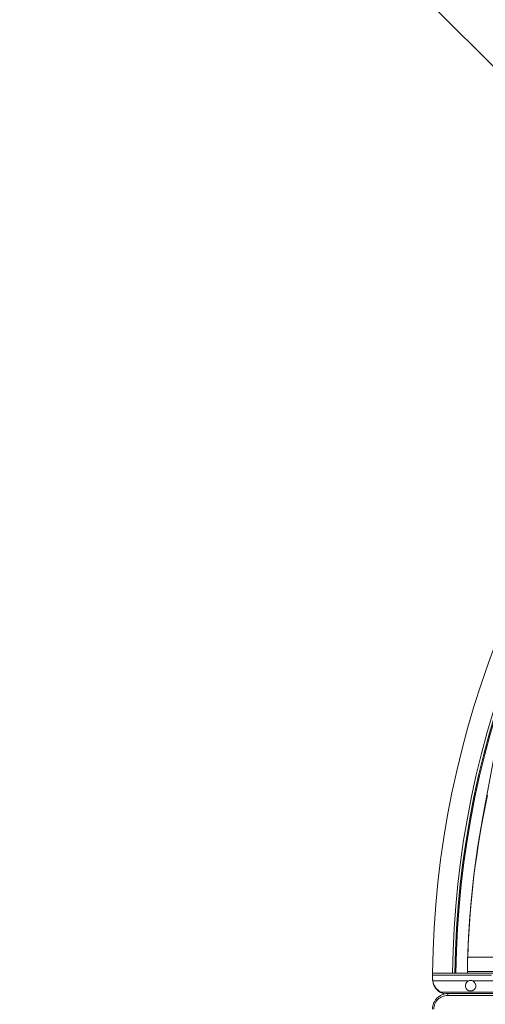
# Model space of a CAD drawing. Header units: millimetres. Extents: x 0 to 420, y 0 to 297.
# Tile 2 of 131: x 109 to 131, y 69 to 116. Entities that reach past the tile are written whole.
import ezdxf

# ---------------------------------------------------------------- set-up
doc = ezdxf.new("R2010")
doc.units = ezdxf.units.MM
doc.layers.add('0COTES', color=5, linetype='Continuous')
doc.styles.add('SLDTEXTSTYLE0', font='TXT', dxfattribs={"width": 0.75})
doc.dimstyles.new('SLDDIMSTYLE1', dxfattribs={"dimtxt": 3.5, "dimasz": 3.302, "dimexe": 0, "dimexo": 0.0625, "dimgap": 0.875, "dimtad": 1, "dimdec": 0, "dimlfac": 20, "dimrnd": 1e-09, "dimzin": 12, "dimdsep": 46, "dimtxsty": 'SLDTEXTSTYLE0', "dimsah": 1, "dimcen": 0, "dimadec": 0, "dimazin": 3, "dimtfac": 1, "dimtdec": 0, "dimtofl": 0, "dimtmove": 0, "dimatfit": 3, "dimfxl": 0, "dimfrac": 2, "dimtolj": 1, "dimtzin": 12, "dimarcsym": 0})

# ---------------------------------------------------------------- blocks, each defined once
blk = doc.blocks.new('_D_5')
at = {"layer": '0COTES'}
for q in [(109.054, 136.014), (174.319, 70.749)]:
    blk.add_line((142.466, 102.602), q, dxfattribs=at)
blk.add_arc((174.319, 70.749), 45.046, 135.6187, 136.2717, dxfattribs=at)
blk.add_solid([(142.466, 102.602), (140.491, 105.296), (139.772, 104.577)], dxfattribs=at)
at = {"layer": '0COTES', "insert": (112.243, 139.203), "char_height": 3.5, "attachment_point": 1, "rotation": 315, "style": 'SLDTEXTSTYLE0'}
blk.add_mtext('R901', dxfattribs=at)

msp = doc.modelspace()

# ---------------------------------------------------------------- linework, layer by layer
at = {"color": 7, "linetype": 'Continuous', "lineweight": 18}
for p, q in [((131.482, 80.698), (130.979, 78.004)), ((155.445, 71.342), (130.245, 71.338)), ((130.245, 71.338), (130.245, 70.663)), ((130.262, 71.338), (155.412, 71.342)), ((128.587, 70.574), (128.595, 70.574)), ((128.587, 70.574), (128.587, 70.324)), ((128.595, 70.588), (128.595, 70.488)), ((130.245, 70.588), (128.595, 70.588)), ((129.647, 70.599), (129.696, 70.599)), ((129.695, 70.588), (130.245, 70.588)), ((130.126, 70.588), (130.126, 70.588)), ((155.445, 70.667), (130.245, 70.663)), ((155.445, 70.592), (130.245, 70.588)), ((130.245, 70.588), (130.995, 70.588)), ((128.595, 70.488), (131.395, 70.489)), ((128.595, 70.488), (128.595, 70.338)), ((128.609, 70.199), (128.597, 70.199)), ((130.286, 70.213), (128.606, 70.213)), ((157.785, 70.217), (130.504, 70.213)), ((128.963, 69.674), (128.998, 69.674)), ((134.996, 69.689), (128.971, 69.688)), ((129.299, 69.524), (129.337, 69.624)), ((129.337, 69.624), (157.037, 69.624)), ((157.074, 69.524), (129.299, 69.524))]:
    msp.add_line(p, q, dxfattribs=at)
for centre, radius, start, end in [((173.63, 70.06), 45.046, 135.6531, 179.3469), ((173.63, 70.06), 44.096, 135.6671, 179.3139), ((173.688, 70.037), 44.044, 135.7317, 179.2683), ((173.736, 70.029), 44.044, 135.7355, 179.2722), ((173.734, 69.96), 43.494, 167.9733, 178.1842), ((173.736, 70.029), 43.494, 169.4349, 179.2629), ((129.337, 70.324), 0.75, 180, 189.5941), ((129.345, 70.338), 0.75, 180.0077, 189.6018), ((129.337, 70.324), 0.75, 189.5941, 240.0736), ((129.345, 70.338), 0.75, 189.6018, 240.0812), ((130.395, 69.988), 0.25, 115.8496, 64.1658), ((130.395, 69.988), 0.25, 64.1658, 115.8496), ((129.337, 70.324), 0.75, 240.0736, 255.5325), ((129.345, 70.338), 0.75, 240.0812, 258.0715)]:
    msp.add_arc(centre, radius, start, end, dxfattribs=at)
for points, knots in [([(128.587, 68.874), (128.59, 68.922), (128.595, 69.019), (128.64, 69.162), (128.695, 69.267), (128.746, 69.336), (128.78, 69.377), (128.817, 69.415), (128.857, 69.451), (128.9, 69.484), (128.949, 69.516), (129.002, 69.546), (129.059, 69.571), (129.13, 69.596), (129.222, 69.618), (129.295, 69.622), (129.337, 69.624)], [0, 0, 0, 0, 0.118078, 0.240862, 0.368904, 0.412908, 0.457577, 0.502912, 0.547814, 0.595152, 0.644944, 0.697188, 0.751904, 0.808774, 0.891482, 1, 1, 1, 1]), ([(129.299, 69.524), (129.258, 69.521), (129.176, 69.517), (129.056, 69.481), (128.945, 69.424), (128.845, 69.345), (128.761, 69.248), (128.697, 69.133), (128.655, 69.007), (128.65, 68.918), (128.648, 68.874)], [0, 0, 0, 0, 0.125584, 0.250282, 0.375938, 0.500241, 0.625877, 0.749877, 0.875385, 1, 1, 1, 1])]:
    msp.add_open_spline(points, degree=3, knots=knots, dxfattribs=at)

# ---------------------------------------------------------------- dimensions: what is measured, and where the dimension line sits
at = {"layer": '0COTES'}
dim = msp.add_radius_dim(center=(174.319, 70.749), mpoint=(142.466, 102.602), dimstyle='SLDDIMSTYLE1', dxfattribs=at)
dim.commit()
dim.dimension.update_dxf_attribs({"geometry": '_D_5', "text_midpoint": (112.768, 132.3), "dimtype": 164})

doc.saveas('drawing.dxf')
